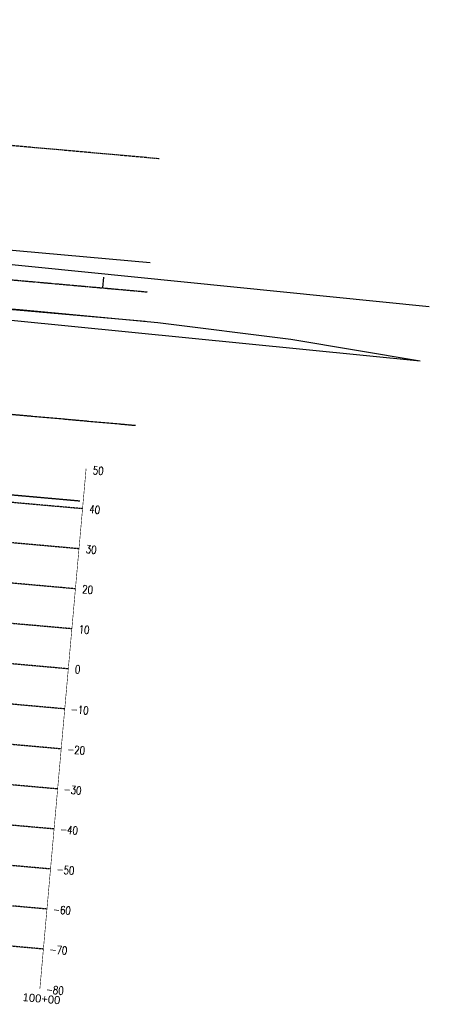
# Model space of a CAD drawing. Header units: feet. Extents: x 1596540 to 2197648, y 451737 to 924248.
# Tile 40 of 40: x 2197495 to 2197648, y 453852 to 454220. Entities that reach past the tile are written whole.
import ezdxf
from ezdxf.enums import TextEntityAlignment as Align

# ---------------------------------------------------------------- set-up
doc = ezdxf.new("R2010")
doc.units = ezdxf.units.FT
doc.header["$LTSCALE"] = 0.5
doc.header["$MEASUREMENT"] = 0
for name, pattern in [('CENTER', [2, 1.25, -0.25, 0.25, -0.25]), ('DASH', [0.12, 0.08, -0.04]), ('DASHED2', [0.375, 0.25, -0.125]), ('PHANTOM', [2.5, 1.25, -0.25, 0.25, -0.25, 0.25, -0.25])]:
    doc.linetypes.add(name, pattern=pattern)
for name, color, linetype, lineweight in [('BR_GRID LINES', 253, 'DASHED2', 25), ('RD_EX_Road', 253, 'Continuous', 30), ('RD_EX_RW', 2, 'Continuous', 30), ('RD_HC_Cl', 216, 'Continuous', 30), ('RD_HC_Data_Tic', 4, 'Continuous', 30), ('RD_HC_TX_Sta50', 7, 'Continuous', 30)]:
    doc.layers.add(name, color=color, linetype=linetype, lineweight=lineweight)
doc.styles.add('Arial', font='arial.ttf', dxfattribs={"height": 0.0556})
doc.styles.add('ROMAND', font='romand', dxfattribs={"height": 1})

msp = doc.modelspace()

# ---------------------------------------------------------------- linework, layer by layer
at = {"layer": 'BR_GRID LINES', "linetype": 'DASH', "ltscale": 1.5}
for p, q in [((2197518.6950224, 454037.0726796), (2196970.8582084, 454085.8048583)), ((2197517.3659629, 454022.1316756), (2196969.5291489, 454070.8638543)), ((2197516.0369035, 454007.1906716), (2196968.2000895, 454055.9228503)), ((2197514.7078441, 453992.2496676), (2196966.8710301, 454040.9818463)), ((2197513.3787847, 453977.3086635), (2196965.5419707, 454026.0408423)), ((2197512.0497253, 453962.3676595), (2196964.2129113, 454011.0998382)), ((2197510.7206658, 453947.4266555), (2196962.8838518, 453996.1588342)), ((2197509.3916064, 453932.4856515), (2196961.5547924, 453981.2178302)), ((2197508.062547, 453917.5446475), (2196960.225733, 453966.2768262)), ((2197506.7334876, 453902.6036434), (2196958.8966736, 453951.3358222)), ((2197505.4044282, 453887.6626394), (2196957.5676142, 453936.3948181)), ((2197504.0753687, 453872.7216354), (2196956.2385547, 453921.4538141))]:
    msp.add_line(p, q, dxfattribs=at)
at = {"layer": 'BR_GRID LINES', "linetype": 'Continuous', "flags": 128}
msp.add_lwpolyline([(2196954.9094953, 453906.5128101, 0.2, 0.2, 0), (2196972.1872678, 454100.7458623, 0, 0, 0), (2197520.0240818, 454052.0136836, 0.2, 0.2, 0), (2197502.7463093, 453857.7806314, 0, 0, 0), (2196954.9094953, 453906.5128101, 0, 0, 0)], format="xyseb", dxfattribs=at)
at = {"layer": 'RD_EX_Road', "flags": 128}
for points in [[(2197648.2093488, 454112.4803766), (2197061.9021488, 454171.4617766), (2197012.3827488, 454174.8737766), (2196961.9400488, 454179.2716766), (2196862.7689488, 454188.0833766), (2196812.2926488, 454192.3931766), (2196762.4548488, 454196.4407766)], [(2197644.8338488, 454092.1992766), (2197059.9788488, 454150.2250766), (2197011.1865488, 454154.4892766), (2196960.6853488, 454158.9142766), (2196861.2264488, 454167.8955766), (2196810.7802488, 454172.2852766), (2196761.5675488, 454176.3405766), (2196754.8080398, 454176.8658858)], [(2197644.8338488, 454092.1992766), (2197596.5363488, 454100.2866766), (2197546.7803488, 454106.5288766), (2197496.5013488, 454111.1821766), (2197434.0623488, 454116.6910766)]]:
    msp.add_lwpolyline(points, dxfattribs=at)
at = {"layer": 'RD_EX_RW', "color": 7, "linetype": 'PHANTOM', "ltscale": 1.2}
for p, q in [((2196965.1045087, 454219.6128262), (2197547.443049, 454167.8116217)), ((2196956.2441126, 454120.0061328), (2197538.5826989, 454068.2049242))]:
    msp.add_line(p, q, dxfattribs=at)
at = {"layer": 'RD_HC_Cl', "color": 7, "linetype": 'Continuous', "ltscale": 0.5}
for p, q in [((2196961.2337048, 454180.803095), (2197543.9874696, 454128.96492)), ((2196959.2844176, 454158.8896224), (2197542.0381824, 454107.0514474))]:
    msp.add_line(p, q, dxfattribs=at)
at = {"layer": 'RD_HC_Cl', "color": 7, "linetype": 'CENTER', "ltscale": 0.5}
msp.add_line((2196960.2590612, 454169.8463587), (2197543.012826, 454118.0081837), dxfattribs=at)
at = {"layer": 'RD_HC_Cl', "color": 7, "linetype": 'Continuous', "ltscale": 0.5, "const_width": 0.5, "flags": 128}
msp.add_lwpolyline([(2196971.8532523, 454088.5236409), (2197517.782514, 454039.9611463)], dxfattribs=at)
at = {"layer": 'RD_HC_Data_Tic', "color": 7, "linetype": 'Continuous'}
msp.add_line((2197526.3003249, 454119.4948246), (2197526.6547407, 454123.4790923), dxfattribs=at)

# ---------------------------------------------------------------- texts
at = {"style": 'ROMAND', "width": 0.78}
for s, p in [('50', (2197526.5590982, 454051.1249033)), ('40', (2197525.2688232, 454036.6199054)), ('30', (2197523.9397638, 454021.6789014)), ('20', (2197522.6107044, 454006.7378974)), ('10', (2197521.281645, 453991.7968934)), ('0', (2197517.8876832, 453977.0395703)), ('-10', (2197520.9464991, 453961.708248)), ('-20', (2197519.6174397, 453946.767244)), ('-30', (2197518.2883802, 453931.82624)), ('-40', (2197516.9593208, 453916.8852359)), ('-50', (2197515.6302614, 453901.9442319)), ('-60', (2197514.301202, 453887.0032279)), ('-70', (2197512.9721426, 453872.0622239)), ('-80', (2197511.6430832, 453857.1212199))]:
    msp.add_text(s, height=3, rotation=354.916700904, dxfattribs=at).set_placement(p, align=Align.MIDDLE_RIGHT)
at = {"layer": 'RD_HC_TX_Sta50', "linetype": 'Continuous', "style": 'Arial'}
msp.add_text('100+00', height=3, rotation=354.916700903, dxfattribs=at).set_placement((2197503.2300644, 453852.7174039), align=Align.CENTER)

doc.saveas('drawing.dxf')
